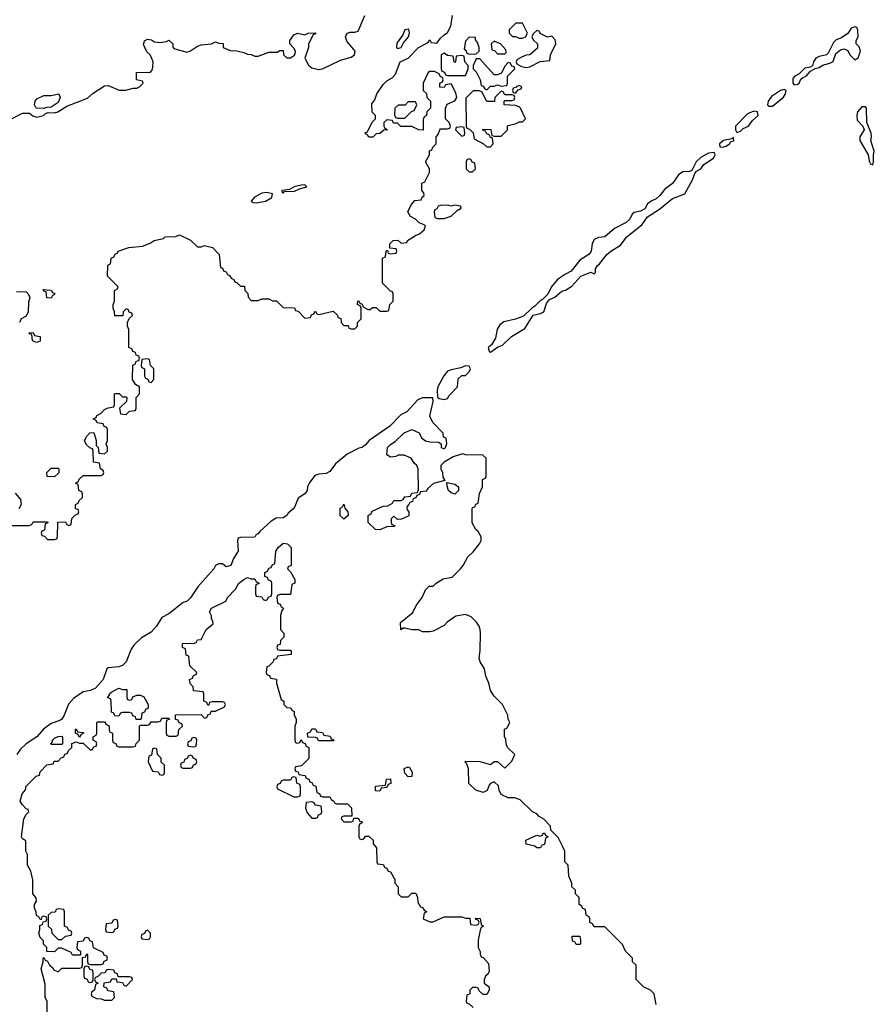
# Model space of a CAD drawing. Header units: inches. Extents: x 2769379 to 2883802, y 684208 to 828654.
# Tile 142 of 256: x 2803775 to 2808559, y 762852 to 768366. Entities that reach past the tile are written whole.
import ezdxf

# ---------------------------------------------------------------- set-up
doc = ezdxf.new("R2010")
doc.units = ezdxf.units.IN
doc.header["$MEASUREMENT"] = 0
doc.layers.add('C8706', color=7, linetype='Continuous')

msp = doc.modelspace()

# ---------------------------------------------------------------- linework, layer by layer
at = {"layer": 'C8706', "color": 2}
for points, elevation in [([(2803728.9, 767811.1), (2803790, 767842), (2803830, 767842), (2803847.1, 767827.1), (2803870, 767821), (2803908, 767830), (2803919, 767841), (2803933.2, 767846.8), (2803970, 767844.9), (2803988, 767850), (2804038.4, 767881.6), (2804154.1, 767925.8), (2804185.6, 767954.4), (2804250, 767996), (2804270, 767998), (2804331.1, 767971.1), (2804368.9, 767971.1), (2804410, 767982), (2804430, 767982), (2804446, 767990), (2804466, 768010), (2804462, 768022), (2804428.4, 768028.4), (2804429.2, 768070.8), (2804507.3, 768072.7), (2804516.4, 768083.6), (2804520.4, 768099.6), (2804522, 768130), (2804512.9, 768152.9), (2804504, 768170), (2804485.4, 768185.4), (2804467.5, 768227.5), (2804472.5, 768247.5), (2804490, 768257.3), (2804513, 768253), (2804530, 768242.8), (2804562, 768238), (2804596.4, 768243.6), (2804610, 768251), (2804632, 768230), (2804632.7, 768212.7), (2804643.6, 768203.6), (2804710, 768184.7), (2804730, 768191.3), (2804770, 768218), (2804790, 768224.7), (2804848.4, 768231.6), (2804870, 768242), (2804890, 768234), (2804912.7, 768232.7), (2804914, 768210), (2804952.7, 768192.7), (2804990, 768192), (2805030, 768182), (2805050, 768172), (2805071.1, 768171.1), (2805090, 768162), (2805110, 768162), (2805170, 768184.7), (2805215.3, 768184.7), (2805230, 768194), (2805250, 768194), (2805252, 768170), (2805270, 768152), (2805290, 768152), (2805313.2, 768166.8), (2805316.4, 768176.4), (2805318, 768190), (2805310, 768206), (2805286, 768230), (2805286, 768250), (2805310, 768282), (2805330, 768291), (2805370, 768282), (2805390, 768291.3), (2805430, 768292), (2805430, 768286), (2805418, 768282), (2805392, 768230), (2805391.3, 768210), (2805371.3, 768150), (2805390.7, 768110.7), (2805410, 768096), (2805447.5, 768087.5), (2805469.3, 768090.7), (2805570, 768138.8), (2805630, 768156), (2805648.7, 768170), (2805653.2, 768190), (2805605.8, 768245.8), (2805599.3, 768270), (2805601.5, 768278.5), (2805609.3, 768290.7), (2805624.1, 768295.9), (2805650, 768296), (2805670, 768302), (2805706, 768390)], 6), ([(2803730, 765534), (2803827.3, 765532.7), (2803842, 765538), (2803850, 765554), (2803930, 765554), (2803932.7, 765547.3), (2803918, 765542), (2803912.7, 765507.3), (2803898, 765502), (2803894, 765490), (2803898, 765478), (2803912.7, 765472.7), (2803930, 765454), (2803970, 765454), (2803982, 765458), (2803986, 765470), (2803987.3, 765552.7), (2804030, 765554), (2804038, 765538), (2804050, 765534), (2804062, 765538), (2804067.3, 765572.7), (2804087.3, 765592.7), (2804102, 765598), (2804106, 765610), (2804102, 765622), (2804087.3, 765627.3), (2804086, 765650), (2804102, 765658), (2804107.3, 765672.7), (2804126, 765690), (2804126, 765710), (2804122, 765722), (2804106, 765730), (2804102, 765762), (2804086, 765770), (2804102, 765778), (2804107.3, 765792.7), (2804130, 765814), (2804230, 765814), (2804242, 765818), (2804246, 765830), (2804242, 765842), (2804226, 765850), (2804222, 765882), (2804187.3, 765887.3), (2804186, 765950), (2804182, 765962), (2804167.3, 765967.3), (2804147.3, 765987.3), (2804138, 766010), (2804150, 766034), (2804167.3, 766052.7), (2804190, 766054), (2804202, 766010), (2804202, 765982), (2804214, 765970), (2804218, 765938), (2804250, 765934), (2804266, 765950), (2804266, 765970), (2804258, 765990), (2804266, 766010), (2804266, 766070), (2804262, 766082), (2804247.3, 766087.3), (2804242, 766102), (2804207.3, 766107.3), (2804202, 766122), (2804186, 766130), (2804202, 766138), (2804206, 766150), (2804230, 766162), (2804250, 766182), (2804270, 766192), (2804302, 766198), (2804306, 766210), (2804306, 766270), (2804310, 766272), (2804331.6, 766271.6), (2804350, 766254), (2804370, 766254), (2804374, 766250), (2804372.7, 766227.3), (2804334, 766190), (2804338, 766158), (2804370, 766154), (2804390, 766174), (2804422, 766178), (2804426, 766190), (2804426, 766250), (2804446, 766270), (2804446, 766310), (2804422, 766322), (2804406, 766350), (2804408.4, 766431.6), (2804422, 766438), (2804427.3, 766452.7), (2804442, 766458), (2804446, 766470), (2804442, 766482), (2804427.3, 766487.3), (2804422, 766502), (2804407.3, 766507.3), (2804402, 766522), (2804386, 766530), (2804386, 766630), (2804378, 766650), (2804378, 766670), (2804387.3, 766692.7), (2804406, 766710), (2804402, 766722), (2804387.3, 766727.3), (2804382, 766742), (2804370, 766746), (2804354, 766730), (2804352.7, 766707.3), (2804307.3, 766707.3), (2804306, 766730), (2804298, 766750), (2804298, 766770), (2804306, 766790), (2804306, 766850), (2804322, 766858), (2804326, 766870), (2804266, 766930), (2804268.4, 766991.6), (2804282, 766998), (2804286, 767030), (2804302, 767038), (2804310, 767054), (2804322, 767058), (2804326, 767070), (2804386, 767090), (2804462, 767098), (2804504.7, 767115.3), (2804528, 767130), (2804579, 767141), (2804588, 767150), (2804648.7, 767151.3), (2804670, 767162), (2804730, 767132), (2804770, 767094), (2804790, 767094), (2804810, 767102), (2804854, 767090), (2804891.6, 767051.6), (2804898, 766978), (2804910, 766974), (2804918, 766958), (2804930, 766954), (2804938, 766938), (2804950, 766934), (2804958, 766918), (2804974, 766910), (2804978, 766898), (2804992.7, 766892.7), (2805010, 766874), (2805032.7, 766872.7), (2805034, 766850), (2805051.6, 766831.6), (2805052.7, 766812.7), (2805070, 766794), (2805110, 766794), (2805130, 766802), (2805170, 766802), (2805190, 766792), (2805211.6, 766791.6), (2805250, 766754), (2805312.7, 766752.7), (2805318, 766738), (2805332.7, 766732.7), (2805370, 766694), (2805402, 766698), (2805407.3, 766712.7), (2805422, 766718), (2805430, 766734), (2805438, 766718), (2805450, 766714), (2805530, 766734), (2805552.7, 766712.7), (2805558, 766698), (2805572.7, 766692.7), (2805574, 766670), (2805590, 766654), (2805612.7, 766652.7), (2805618, 766638), (2805630, 766634), (2805650, 766634), (2805666, 766650), (2805666, 766670), (2805686, 766690), (2805686, 766750), (2805682, 766762), (2805666, 766770), (2805668.4, 766791.6), (2805674, 766790), (2805678, 766778), (2805692.7, 766772.7), (2805698, 766758), (2805723.6, 766743.6), (2805736.4, 766743.6), (2805750, 766754), (2805770, 766754), (2805790, 766734), (2805830, 766734), (2805842, 766738), (2805846, 766770), (2805866, 766790), (2805866, 766830), (2805862, 766842), (2805850, 766846), (2805806, 766890), (2805806, 767030), (2805822, 767038), (2805826, 767070), (2805830, 767074), (2805834, 767074), (2805838, 767058), (2805850, 767054), (2805882, 767058), (2805886, 767070), (2805882, 767082), (2805846, 767086), (2805846, 767110), (2805866, 767130), (2805891.6, 767131.6), (2805910, 767114), (2805942, 767118), (2805946, 767130), (2805990, 767158), (2806013.6, 767166.4), (2806038, 767190), (2806046, 767210), (2806038, 767218), (2806010, 767228), (2805990, 767248), (2805963.1, 767263.1), (2805948, 767290), (2805966, 767330), (2805987.3, 767352.7), (2806022, 767358), (2806027.3, 767372.7), (2806038, 767382), (2806036.4, 767396.4), (2806026, 767410), (2806026, 767450), (2806042, 767458), (2806068, 767510), (2806068, 767530), (2806046, 767570), (2806068, 767610), (2806068, 767632), (2806082, 767638), (2806087.3, 767652.7), (2806106, 767670), (2806106, 767710), (2806116.4, 767723.6), (2806126, 767750), (2806130, 767754), (2806170, 767754), (2806182, 767758), (2806186, 767770), (2806178, 767790), (2806158, 767810), (2806158, 767870), (2806168, 767892), (2806210, 767912), (2806222, 767930), (2806216.4, 767956.4), (2806190, 768006), (2806158, 768002), (2806150, 767986), (2806127.3, 767987.3), (2806126, 768010), (2806142, 768018), (2806146, 768030), (2806142, 768042), (2806130, 768046), (2806122, 768062), (2806096.4, 768076.4), (2806070, 768075.3), (2806062, 768070), (2806034, 768010), (2806034, 767970), (2806052.7, 767952.7), (2806054, 767930), (2806074, 767910), (2806074, 767870), (2806054, 767850), (2806051.3, 767828.7), (2806038, 767822), (2806032.7, 767807.3), (2806032.7, 767747.3), (2806008.4, 767748.4), (2805970, 767768), (2805908.4, 767768.4), (2805890, 767786), (2805867.3, 767787.3), (2805862, 767802), (2805830, 767806), (2805814, 767790), (2805814, 767770), (2805818, 767758), (2805834, 767750), (2805812.7, 767747.3), (2805790, 767728), (2805770, 767726), (2805751.6, 767708.4), (2805730, 767708), (2805722, 767722), (2805710, 767726), (2805708.4, 767731.6), (2805722, 767738), (2805747.3, 767792.7), (2805766, 767810), (2805766, 767830), (2805748.4, 767848.4), (2805746, 767894), (2805763.1, 767916.9), (2805773.2, 767950), (2805810, 768002.8), (2805830, 768022.8), (2805859.6, 768040.4), (2805878.4, 768061.6), (2805904, 768130), (2805949.5, 768150.5), (2806008, 768210), (2806062, 768238), (2806070, 768254), (2806078, 768238), (2806110, 768234), (2806130, 768262), (2806150, 768282), (2806170, 768294), (2806188, 768330), (2806198, 768390)], 2), ([(2803756.4, 766843.6), (2803810, 766842), (2803822, 766830), (2803832, 766810), (2803823.6, 766783.6), (2803822, 766730), (2803810, 766706), (2803782, 766690), (2803774, 766670)], 2), ([(2807338, 762850), (2807326, 762910), (2807306, 762930), (2807266, 762950), (2807226, 762990), (2807226, 763070), (2807206, 763090), (2807206, 763110), (2807166, 763150), (2807150, 763186), (2807050, 763286), (2806990, 763286), (2806982, 763302), (2806966, 763310), (2806966, 763330), (2806962, 763342), (2806946, 763350), (2806942, 763382), (2806927.3, 763387.3), (2806922, 763402), (2806906, 763410), (2806906, 763450), (2806886, 763470), (2806886, 763490), (2806866, 763510), (2806866, 763530), (2806848, 763570), (2806846, 763630), (2806826, 763650), (2806826, 763710), (2806818, 763730), (2806790, 763786), (2806747.3, 763827.3), (2806746, 763850), (2806708.4, 763888.4), (2806683.1, 763903.1), (2806670, 763918), (2806646, 763930), (2806576.4, 763996.4), (2806547.3, 764007.3), (2806508.4, 764008.4), (2806470, 764026), (2806458, 764050), (2806455.3, 764075.3), (2806430, 764098), (2806410, 764088), (2806402, 764078), (2806391.1, 764048.9), (2806370, 764038), (2806328, 764050), (2806288.4, 764088.4), (2806288, 764170), (2806278, 764198), (2806266, 764210), (2806270, 764214), (2806350.8, 764210.8), (2806410, 764194), (2806430, 764212), (2806450, 764212), (2806490, 764174), (2806530, 764214), (2806546, 764250), (2806506, 764290), (2806498, 764310), (2806496.4, 764336.4), (2806488, 764350), (2806488.4, 764391.6), (2806502, 764398), (2806518, 764430), (2806508.4, 764448.4), (2806508, 764470), (2806478, 764530), (2806430, 764578), (2806410, 764608.7), (2806401.2, 764650), (2806383.7, 764690), (2806376, 764730), (2806352.7, 764770), (2806346.6, 764790), (2806352.9, 764832.9), (2806354, 764930), (2806353.2, 764950), (2806346, 764970), (2806331.8, 764991.8), (2806301.5, 765021.5), (2806270, 765035.3), (2806215.3, 765024.7), (2806167.7, 764992.3), (2806150, 764974), (2806090, 764942), (2806070, 764938), (2806030, 764938), (2806008.4, 764948.4), (2805970, 764948.7), (2805930, 764958), (2805922, 764958), (2805908.4, 764948.4), (2805906, 764990), (2805974.6, 765045.4), (2805994.6, 765085.4), (2806028, 765130), (2806047.3, 765172.7), (2806067.3, 765192.7), (2806090, 765194), (2806106, 765210), (2806145.6, 765234.4), (2806196, 765244), (2806242, 765290), (2806258, 765310), (2806283.2, 765356.8), (2806314, 765386), (2806348.7, 765430), (2806358, 765450), (2806358, 765470), (2806340.4, 765500.4), (2806328, 765510), (2806308.4, 765548.4), (2806307.3, 765627.3), (2806310, 765634), (2806322, 765638), (2806327.3, 765652.7), (2806342, 765658), (2806348.4, 765711.6), (2806366, 765750), (2806366, 765790), (2806382, 765798), (2806386, 765810), (2806386, 765910), (2806367.3, 765927.3), (2806270, 765928), (2806254, 765934), (2806202, 765918), (2806150, 765888), (2806132, 765870), (2806132, 765850), (2806142, 765830), (2806143.6, 765803.6), (2806154, 765786), (2806091.1, 765768.9), (2806059.6, 765740.4), (2806050, 765726), (2806018, 765722), (2806012.7, 765707.3), (2805998, 765702), (2805992.7, 765687.3), (2805978, 765682), (2805972.7, 765667.3), (2805958, 765662), (2805954, 765650), (2805942, 765638), (2805943.6, 765623.6), (2805952.7, 765607.3), (2805954, 765590), (2805950, 765586), (2805911.6, 765568.4), (2805890, 765566), (2805870, 765586), (2805854, 765570), (2805854, 765550), (2805858, 765538), (2805872.7, 765532.7), (2805872.7, 765527.3), (2805830, 765526), (2805790, 765508), (2805766, 765510), (2805726, 765550), (2805726, 765590), (2805742, 765598), (2805747.3, 765612.7), (2805810, 765642), (2805836.4, 765643.6), (2805862, 765658), (2805870, 765674), (2805910, 765674), (2805922, 765678), (2805930, 765694), (2805962, 765698), (2805970, 765714), (2806002, 765718), (2806007.3, 765732.7), (2806006, 765850), (2805998, 765870), (2805982, 765882), (2805966, 765910), (2805927.3, 765927.3), (2805892.7, 765927.3), (2805879.6, 765920.4), (2805850, 765915.3), (2805830, 765928), (2805834, 765970), (2805850, 765986), (2805877.2, 766002.8), (2805927.2, 766052.8), (2805970, 766071.3), (2806010, 766052), (2806024, 766024), (2806047.1, 766007.1), (2806070, 766001), (2806119.6, 765999.6), (2806134, 765990), (2806134, 765970), (2806150, 765962), (2806158, 765970), (2806166, 765990), (2806162, 766022), (2806147.3, 766027.3), (2806146, 766050), (2806088, 766110), (2806070, 766146), (2806088.4, 766228.4), (2806087.3, 766247.3), (2806030, 766249), (2806003, 766237), (2805942, 766170), (2805907.5, 766152.5), (2805846, 766090), (2805730.5, 766009.5), (2805710, 765984), (2805691.3, 765970), (2805674, 765966), (2805607.1, 765932.9), (2805541.6, 765878.4), (2805510, 765835.3), (2805490, 765825.2), (2805450, 765821.2), (2805427.5, 765812.5), (2805394.8, 765770), (2805386, 765750), (2805384.7, 765730), (2805371, 765710), (2805334, 765686), (2805310.7, 765630), (2805278, 765602), (2805270, 765589), (2805250, 765575.3), (2805210, 765574), (2805182, 765558), (2805119.6, 765500.4), (2805110, 765486), (2805098, 765482), (2805090, 765468), (2805010, 765466), (2804998, 765462), (2804994, 765450), (2804998, 765390), (2804970.8, 765349.2), (2804956, 765310), (2804930, 765302), (2804910, 765318), (2804890, 765318), (2804871.6, 765308.4), (2804862, 765290), (2804770.9, 765189.1), (2804730, 765128), (2804712, 765110), (2804690, 765102), (2804610, 765038), (2804570, 765018), (2804541, 764970), (2804510, 764935.3), (2804456, 764904), (2804414.8, 764865.2), (2804398.8, 764841.2), (2804370.4, 764769.6), (2804350.4, 764749.6), (2804330, 764740.9), (2804270, 764735.3), (2804262, 764730), (2804241, 764670), (2804198, 764622), (2804170.5, 764609.5), (2804130, 764602), (2804075.3, 764564.7), (2804047.3, 764532.7), (2804022.8, 764470), (2804010, 764448.7), (2803999.1, 764440.9), (2803950, 764424), (2803907.1, 764392.9), (2803870.7, 764349.3), (2803811.3, 764310), (2803779.8, 764280.2), (2803758, 764250)], 2), ([(2803750, 765714), (2803779.6, 765679.6), (2803782, 765650), (2803770, 765626)], 2), ([(2803928, 762770), (2803928, 762870), (2803918, 762890), (2803916.4, 762963.6), (2803895.3, 763050), (2803906, 763090), (2803906, 763110), (2803910, 763114), (2803918, 763098), (2803930, 763094), (2803942, 763070), (2803958, 763058), (2803965.4, 763045.4), (2803990, 763034), (2804010, 763054), (2804110, 763054), (2804122, 763058), (2804126, 763070), (2804126, 763114), (2804142, 763118), (2804150, 763134), (2804154, 763130), (2804154, 763090), (2804158, 763078), (2804170, 763074), (2804230, 763074), (2804242, 763078), (2804247.3, 763092.7), (2804262, 763098), (2804266, 763110), (2804262, 763122), (2804247.3, 763127.3), (2804242, 763142), (2804187.3, 763167.3), (2804182, 763202), (2804167.3, 763207.3), (2804162, 763222), (2804150, 763226), (2804138, 763222), (2804130, 763206), (2804098, 763202), (2804094, 763170), (2804098, 763158), (2804114, 763150), (2804114, 763126), (2804070, 763126), (2804062, 763142), (2804010, 763166), (2803990, 763166), (2803970, 763146), (2803927.3, 763147.3), (2803926, 763170), (2803908.4, 763188.4), (2803907.3, 763207.3), (2803890, 763226), (2803882, 763250), (2803888, 763270), (2803888, 763292), (2803902, 763298), (2803906, 763314), (2803922, 763318), (2803926, 763330), (2803922, 763342), (2803910, 763346), (2803898, 763342), (2803894, 763326), (2803890, 763326), (2803882, 763342), (2803868.4, 763348.4), (2803867.3, 763367.3), (2803858, 763390), (2803858, 763410), (2803868, 763430), (2803867.3, 763447.3), (2803848, 763470), (2803848.4, 763548.4), (2803836.4, 763596.4), (2803818, 763630), (2803818, 763690), (2803809, 763710), (2803808, 763768), (2803790, 763778), (2803784, 763790), (2803798, 763890), (2803810, 763914), (2803826, 763930), (2803822, 763942), (2803810, 763946), (2803790, 763968), (2803778, 763990), (2803788, 764030), (2803807.3, 764052.7), (2803810, 764074), (2803866, 764130), (2803886, 764134), (2803890, 764154), (2803927.3, 764192.7), (2803962, 764198), (2803967.3, 764212.7), (2803990, 764214), (2804007.3, 764232.7), (2804022, 764238), (2804027.3, 764252.7), (2804042, 764258), (2804047.3, 764272.7), (2804066, 764290), (2804067.3, 764312.7), (2804090, 764322), (2804110, 764314), (2804130, 764314), (2804170, 764274), (2804182, 764278), (2804187.3, 764292.7), (2804202, 764298), (2804206, 764310), (2804202, 764322), (2804186, 764330), (2804186, 764350), (2804202, 764358), (2804206, 764370), (2804206, 764430), (2804210, 764434), (2804250, 764434), (2804258, 764418), (2804272.7, 764412.7), (2804278, 764378), (2804294, 764370), (2804294, 764330), (2804298, 764318), (2804312.7, 764312.7), (2804318, 764298), (2804330, 764294), (2804410, 764294), (2804422, 764298), (2804427.3, 764312.7), (2804446, 764330), (2804446, 764410), (2804450, 764414), (2804490, 764414), (2804502, 764418), (2804510, 764434), (2804550, 764434), (2804562, 764438), (2804570, 764454), (2804610, 764454), (2804612.7, 764447.3), (2804598, 764442), (2804594, 764430), (2804594, 764370), (2804598, 764358), (2804610, 764354), (2804650, 764354), (2804662, 764358), (2804666, 764390), (2804686, 764410), (2804682, 764422), (2804667.3, 764427.3), (2804662, 764442), (2804647.3, 764447.3), (2804647.3, 764472.7), (2804790, 764474), (2804810, 764454), (2804822, 764458), (2804827.3, 764472.7), (2804842, 764478), (2804847.3, 764492.7), (2804870, 764494), (2804922, 764518), (2804926, 764530), (2804922, 764542), (2804910, 764546), (2804850, 764546), (2804838, 764542), (2804832.7, 764527.3), (2804827.3, 764527.3), (2804822, 764542), (2804806, 764550), (2804806, 764590), (2804802, 764602), (2804747.3, 764607.3), (2804746, 764630), (2804728.4, 764648.4), (2804726, 764670), (2804742, 764678), (2804747.3, 764692.7), (2804762, 764698), (2804766, 764710), (2804727.3, 764747.3), (2804722, 764802), (2804707.3, 764807.3), (2804702, 764842), (2804686, 764850), (2804686, 764870), (2804690, 764874), (2804747.3, 764872.7), (2804762, 764878), (2804770, 764892), (2804790, 764894), (2804818, 764950), (2804858, 764982), (2804856.4, 764996.4), (2804848, 765012), (2804848, 765028), (2804838, 765050), (2804848, 765070), (2804928, 765110), (2804938, 765130), (2804983.1, 765176.9), (2805002, 765210), (2805030, 765231.3), (2805050, 765242), (2805070, 765234), (2805090, 765234), (2805098, 765218), (2805112.7, 765212.7), (2805112.7, 765207.3), (2805098, 765202), (2805094, 765190), (2805094, 765150), (2805098, 765138), (2805130, 765134), (2805138, 765118), (2805150, 765114), (2805162, 765118), (2805167.3, 765132.7), (2805182, 765138), (2805186, 765150), (2805186, 765210), (2805182, 765222), (2805167.3, 765227.3), (2805162, 765242), (2805147.3, 765247.3), (2805146, 765270), (2805162, 765278), (2805170, 765294), (2805182, 765298), (2805190, 765314), (2805202, 765318), (2805209, 765390), (2805222, 765410), (2805250, 765434.8), (2805274, 765430), (2805294, 765410), (2805294, 765310), (2805278, 765302), (2805274, 765290), (2805290, 765274), (2805314, 765230), (2805314, 765210), (2805298, 765202), (2805290, 765146), (2805230, 765146), (2805218, 765142), (2805214, 765130), (2805218, 765098), (2805232.7, 765092.7), (2805238, 765078), (2805252, 765070), (2805242, 765058), (2805234, 765030), (2805234, 764950), (2805254, 764930), (2805252.7, 764907.3), (2805234, 764890), (2805232.7, 764867.3), (2805218, 764862), (2805214, 764850), (2805218, 764838), (2805230, 764834), (2805290, 764834), (2805294, 764830), (2805294, 764810), (2805218, 764802), (2805212.7, 764787.3), (2805198, 764782), (2805194, 764770), (2805170, 764746), (2805158, 764742), (2805154, 764710), (2805158, 764698), (2805172.7, 764692.7), (2805178, 764678), (2805212.7, 764672.7), (2805212, 764650), (2805238, 764558), (2805254, 764550), (2805254, 764530), (2805270, 764514), (2805292.7, 764512.7), (2805298, 764498), (2805311.6, 764491.6), (2805312, 764470), (2805322, 764450), (2805322, 764430), (2805314, 764410), (2805314, 764330), (2805318, 764318), (2805330, 764314), (2805342, 764318), (2805350, 764334), (2805358, 764318), (2805372.7, 764312.7), (2805378, 764298), (2805394, 764290), (2805392.7, 764227.3), (2805352.7, 764187.3), (2805318, 764182), (2805314, 764170), (2805318, 764158), (2805332.7, 764152.7), (2805338, 764138), (2805372.7, 764132.7), (2805378, 764118), (2805392.7, 764112.7), (2805398, 764098), (2805410, 764094), (2805418, 764078), (2805432.7, 764072.7), (2805438, 764038), (2805452.7, 764032.7), (2805458, 764018), (2805470, 764014), (2805510, 764014), (2805518, 763998), (2805534, 763990), (2805538, 763978), (2805550, 763974), (2805610, 763974), (2805632.7, 763952.7), (2805634, 763906), (2805590, 763906), (2805578, 763902), (2805574, 763890), (2805590, 763874), (2805630, 763874), (2805642, 763878), (2805646, 763894), (2805670, 763894), (2805678, 763878), (2805692.7, 763872.7), (2805692.7, 763867.3), (2805678, 763862), (2805674, 763850), (2805674, 763790), (2805678, 763778), (2805690, 763774), (2805702, 763778), (2805710, 763794), (2805730, 763794), (2805754, 763770), (2805754, 763750), (2805772.7, 763727.3), (2805774, 763650), (2805778, 763638), (2805810, 763634), (2805818, 763618), (2805830, 763614), (2805838, 763598), (2805850, 763594), (2805874, 763550), (2805874, 763530), (2805894, 763510), (2805894, 763470), (2805910, 763454), (2805950, 763454), (2805970, 763474), (2805990, 763474), (2805994, 763470), (2806002, 763450), (2806003.6, 763423.6), (2806018, 763398), (2806032.7, 763392.7), (2806038, 763378), (2806054, 763370), (2806038, 763362), (2806034, 763330), (2806070, 763314), (2806090, 763314), (2806150, 763342), (2806250, 763342), (2806270, 763334), (2806294, 763334), (2806298, 763298), (2806330, 763294), (2806342, 763298), (2806346, 763310), (2806342, 763322), (2806327.3, 763327.3), (2806326, 763334), (2806351.6, 763331.6), (2806358, 763298), (2806372, 763290), (2806358, 763282), (2806352.7, 763267.3), (2806341, 763210), (2806341, 763170), (2806352, 763148), (2806352, 763132), (2806358, 763118), (2806370, 763114), (2806399.6, 763079.6), (2806403.6, 763036.4), (2806396.9, 763023.1), (2806382, 763010), (2806374, 762990), (2806374, 762970), (2806402, 762950), (2806402, 762930), (2806390, 762906), (2806370, 762906), (2806347.3, 762927.3), (2806342, 762942), (2806330, 762946), (2806310, 762946), (2806294, 762930), (2806294, 762910), (2806278, 762902), (2806274, 762870), (2806278, 762858), (2806290, 762854), (2806312.7, 762832.7)], 2)]:
    msp.add_lwpolyline(points, dxfattribs=dict(at, elevation=elevation))
for points, elevation in [([(2806552.7, 768347.3), (2806514, 768310), (2806514, 768290), (2806532.7, 768272.7), (2806550, 768272), (2806570, 768262), (2806590, 768262), (2806606, 768270), (2806618, 768290), (2806590, 768346)], 2), ([(2805952.5, 768312.5), (2805930, 768309), (2805918.6, 768281.4), (2805886, 768234), (2805884, 768210), (2805890, 768205.5), (2805910, 768210.8), (2805923.9, 768236.1), (2805951.1, 768270), (2805957.6, 768290)], 6), ([(2806670, 768306), (2806650, 768286), (2806642, 768270), (2806650, 768254), (2806674, 768230), (2806672.7, 768207.3), (2806631, 768169), (2806610, 768168), (2806583.6, 768156.4), (2806558, 768142), (2806554, 768130), (2806558, 768118), (2806583.6, 768103.6), (2806610, 768098), (2806630, 768102), (2806688.4, 768131.6), (2806742, 768138), (2806746, 768170), (2806775.3, 768230), (2806773.2, 768253.2), (2806753.6, 768273.6), (2806728.7, 768268.7), (2806688.4, 768288.4), (2806682, 768302)], 2), ([(2808450, 768326), (2808430, 768318), (2808411.1, 768288.9), (2808375.3, 768264.7), (2808346.4, 768253.6), (2808330, 768238), (2808301, 768179), (2808291, 768169), (2808250, 768159), (2808232, 768150), (2808218, 768130), (2808212.7, 768107.3), (2808199.6, 768100.4), (2808170, 768095.3), (2808138, 768062), (2808114, 768050), (2808103.6, 768036.4), (2808102, 768010), (2808110, 768002), (2808130, 768004.7), (2808138, 768010), (2808148, 768032), (2808158, 768042), (2808178, 768050), (2808202, 768078), (2808227.3, 768092.7), (2808250, 768098), (2808269, 768111), (2808310, 768122), (2808328.4, 768131.6), (2808344, 768176), (2808370, 768198), (2808390, 768202), (2808410, 768194), (2808422, 768170), (2808450, 768142), (2808468.4, 768151.6), (2808482, 768190), (2808473.6, 768213.6), (2808458, 768230), (2808458, 768250), (2808468, 768270), (2808467.3, 768307.3), (2808462, 768322)], 2), ([(2806290, 768268), (2806270, 768246), (2806262, 768202), (2806274, 768190), (2806278, 768178), (2806292.7, 768172.7), (2806330, 768174), (2806346, 768190), (2806346, 768210), (2806338, 768238), (2806326, 768254), (2806326, 768266)], 2), ([(2806430, 768246), (2806414, 768230), (2806418, 768198), (2806432.7, 768192.7), (2806450, 768174), (2806490, 768174), (2806498, 768182), (2806496.4, 768196.4), (2806466, 768230)], 2), ([(2806150, 768178), (2806134, 768170), (2806134, 768090), (2806138, 768078), (2806152.7, 768072.7), (2806158, 768058), (2806170, 768054), (2806270, 768054), (2806286, 768090), (2806286, 768110), (2806266, 768130), (2806262, 768162), (2806250, 768166), (2806218, 768162), (2806214, 768130), (2806210, 768126), (2806206, 768130), (2806202, 768162), (2806170, 768166)], 2), ([(2806350, 768146), (2806330, 768146), (2806314, 768110), (2806314, 768090), (2806330, 768074), (2806352, 768030), (2806358, 767998), (2806370, 767994), (2806378, 767978), (2806390, 767974), (2806410, 767994), (2806430, 767994), (2806450, 768002), (2806470, 767994), (2806502, 767998), (2806506, 768010), (2806506, 768050), (2806546, 768090), (2806542, 768102), (2806530, 768106), (2806522, 768122), (2806510, 768126), (2806490, 768106), (2806472.7, 768067.3), (2806450, 768058), (2806430, 768058)], 2), ([(2803910, 767868), (2803866, 767870), (2803858, 767890), (2803862, 767910), (2803870, 767922), (2803910, 767942), (2803950, 767941), (2803994, 767950), (2804001, 767930), (2803990, 767902), (2803950, 767875.3), (2803925.4, 767874.6)], 6), ([(2806347.3, 767967.3), (2806312.7, 767967.3), (2806272.7, 767927.3), (2806274, 767770), (2806278, 767758), (2806292.7, 767752.7), (2806312.7, 767732.7), (2806318, 767698), (2806371.6, 767671.6), (2806390, 767654), (2806410, 767654), (2806426, 767670), (2806422, 767702), (2806410, 767706), (2806402, 767722), (2806390, 767726), (2806382, 767742), (2806370, 767746), (2806367.3, 767752.7), (2806411.6, 767751.6), (2806418, 767718), (2806430, 767714), (2806470, 767714), (2806506, 767750), (2806506, 767770), (2806510, 767774), (2806554.6, 767785.4), (2806570, 767794), (2806590, 767794), (2806606, 767810), (2806578, 767870), (2806570, 767878), (2806550, 767886), (2806486, 767890), (2806486, 767910), (2806490, 767914), (2806530, 767914), (2806542, 767918), (2806546, 767930), (2806542, 767942), (2806530, 767946), (2806490, 767946), (2806482, 767962), (2806470, 767966), (2806434, 767930), (2806432, 767908), (2806390, 767908), (2806362, 767962)], 2), ([(2806570, 767998), (2806554, 767990), (2806554, 767986), (2806538, 767982), (2806534, 767970), (2806538, 767958), (2806550, 767954), (2806566, 767974), (2806582, 767978), (2806586, 767990)], 2), ([(2808055.3, 767975.3), (2808034, 767970), (2807983.5, 767936.5), (2807964.7, 767910), (2807962, 767890), (2807970, 767882), (2807990, 767881), (2808050, 767932), (2808062, 767950), (2808066, 767970)], 2), ([(2805990, 767906), (2805950, 767906), (2805932, 767888), (2805892.7, 767887.3), (2805874, 767870), (2805872.7, 767832.7), (2805878, 767818), (2805890, 767814), (2805930, 767814), (2805967.3, 767852.7), (2805982, 767858), (2805998, 767890)], 2), ([(2807885.4, 767854.6), (2807850, 767838), (2807782, 767770), (2807782, 767750), (2807790, 767734), (2807810, 767742), (2807824, 767756), (2807855.3, 767770), (2807878, 767802), (2807908, 767830), (2807906, 767850)], 2), ([(2808510, 767878), (2808490, 767878), (2808464.7, 767850), (2808461, 767830), (2808463.5, 767803.5), (2808494, 767770), (2808502, 767750), (2808478, 767710), (2808478, 767690), (2808524.7, 767610), (2808530, 767574), (2808538, 767558), (2808550, 767554), (2808555.3, 767570), (2808554, 767610), (2808559, 767630), (2808539, 767690), (2808544, 767710), (2808542, 767730), (2808518, 767790), (2808515.3, 767870)], 2), ([(2806250, 767766), (2806218, 767762), (2806214, 767750), (2806250, 767714), (2806262, 767718), (2806266, 767730), (2806262, 767762)], 2), ([(2807770, 767706), (2807762, 767698), (2807714, 767690), (2807692, 767670), (2807694, 767654), (2807710, 767652), (2807730, 767658), (2807748, 767670), (2807756.4, 767683.6), (2807771.9, 767688.1)], 2), ([(2807662, 767622), (2807630, 767619), (2807590, 767595.3), (2807562, 767570), (2807538, 767522), (2807523.6, 767516.4), (2807486.8, 767513.2), (2807462, 767498), (2807430, 767448.7), (2807384.9, 767415.1), (2807358.8, 767381.2), (2807338, 767362), (2807310, 767349.2), (2807290, 767334), (2807273.7, 767306.3), (2807250, 767293.2), (2807214.4, 767285.6), (2807204, 767276), (2807190.5, 767249.5), (2807170.5, 767229.5), (2807103.8, 767196.2), (2807050.5, 767149.5), (2807014.4, 767145.6), (2806990, 767135.3), (2806978.8, 767110), (2806974, 767070), (2806961, 767050), (2806910, 767019), (2806862.5, 766957.5), (2806830, 766941.2), (2806784.7, 766910), (2806750, 766868), (2806731.6, 766828.4), (2806701, 766799), (2806690, 766794), (2806659.1, 766760.9), (2806642, 766750), (2806594.8, 766705.2), (2806550, 766689.2), (2806485.5, 766674.5), (2806462.5, 766657.5), (2806447.7, 766632.3), (2806438, 766582), (2806415.3, 766544.7), (2806398, 766530), (2806402, 766510), (2806410, 766504.7), (2806448.9, 766531.1), (2806476.6, 766543.4), (2806527.6, 766592.4), (2806603.2, 766636.8), (2806648.4, 766711.6), (2806690, 766721), (2806708, 766730), (2806724, 766776), (2806741.2, 766798.8), (2806770, 766811.3), (2806810, 766844.7), (2806830, 766851.3), (2806865.6, 766874.4), (2806915.3, 766930), (2806971.6, 766951.6), (2806990, 766942), (2806998, 766950), (2806998, 766970), (2807008.7, 766990), (2807021.2, 766998.8), (2807061.2, 767050), (2807084, 767070), (2807137.5, 767102.5), (2807173.2, 767150), (2807260.2, 767219.8), (2807290, 767261), (2807356, 767304), (2807430, 767364.7), (2807498, 767390), (2807542, 767470), (2807554.6, 767505.4), (2807563.1, 767516.9), (2807588, 767530), (2807605.2, 767554.8), (2807658, 767590), (2807668, 767610)], 2), ([(2806290, 767586), (2806278, 767582), (2806274, 767570), (2806274, 767530), (2806290, 767514), (2806310, 767514), (2806326, 767530), (2806322, 767562), (2806307.3, 767567.3), (2806302, 767582)], 2), ([(2805157.7, 767397.7), (2805130, 767393.6), (2805088.6, 767371.4), (2805071.3, 767350), (2805082.5, 767342.5), (2805100.4, 767340.4), (2805150, 767348.9), (2805186.6, 767370), (2805189, 767390)], 6), ([(2805370, 767442), (2805350, 767439.3), (2805312, 767430), (2805284.9, 767415.1), (2805242, 767410), (2805242, 767402), (2805250, 767394), (2805256.4, 767403.6), (2805270, 767406), (2805310, 767404.4), (2805340.9, 767419.1), (2805382, 767430)], 6), ([(2806210, 767328), (2806190, 767322), (2806170, 767328), (2806130, 767326), (2806118, 767322), (2806110, 767306), (2806098, 767302), (2806094, 767290), (2806098, 767258), (2806112.7, 767252.7), (2806150, 767252), (2806190, 767264.7), (2806223.1, 767296.9), (2806246, 767310), (2806242, 767322)], 2), ([(2803950, 766806), (2803927.3, 766807.3), (2803922, 766842), (2803910, 766846), (2803906, 766854), (2803951.6, 766851.6), (2803958, 766838), (2803970, 766834), (2803970, 766826), (2803958, 766822)], 2), ([(2803870, 766558), (2803850, 766566), (2803846, 766570), (2803842, 766602), (2803830, 766606), (2803827.3, 766612.7), (2803850, 766614), (2803858, 766598), (2803890, 766592), (2803890, 766566)], 2), ([(2804490, 766466), (2804458, 766462), (2804454, 766430), (2804458, 766418), (2804474, 766410), (2804474, 766370), (2804478, 766358), (2804492.7, 766352.7), (2804498, 766338), (2804510, 766334), (2804526, 766350), (2804526, 766410), (2804506, 766430), (2804502, 766462)], 2), ([(2806270, 766428), (2806244.7, 766415.3), (2806190, 766405.2), (2806170, 766397.2), (2806148.2, 766371.8), (2806116, 766310), (2806111.3, 766290), (2806112.7, 766252.7), (2806123.6, 766243.6), (2806150, 766238), (2806170, 766244.7), (2806179, 766261), (2806226, 766310), (2806230, 766354), (2806250, 766374), (2806270, 766374), (2806290, 766394), (2806298, 766410), (2806290, 766426)], 2), ([(2803970, 765806), (2803928.4, 765808.4), (2803926, 765830), (2803950, 765854), (2803990, 765854), (2803994, 765850), (2803992.7, 765827.3)], 2), ([(2806210, 765709), (2806190, 765715.3), (2806175.3, 765730), (2806167.3, 765752.7), (2806166, 765774), (2806210, 765764.7), (2806232, 765750), (2806232, 765730)], 2), ([(2805590, 765568), (2805568, 765590), (2805568, 765630), (2805582, 765638), (2805590, 765652), (2805594, 765630), (2805612, 765610), (2805614, 765590)], 2), ([(2804350, 764614), (2804374, 764614), (2804374, 764570), (2804378, 764558), (2804390, 764554), (2804402, 764558), (2804407.3, 764572.7), (2804430, 764582), (2804450, 764582), (2804470, 764574), (2804494, 764530), (2804494, 764510), (2804478, 764502), (2804472.7, 764487.3), (2804458, 764482), (2804454, 764450), (2804450, 764446), (2804427.3, 764447.3), (2804422, 764462), (2804407.3, 764467.3), (2804402, 764482), (2804390, 764486), (2804350, 764486), (2804338, 764482), (2804330, 764466), (2804307.3, 764467.3), (2804302, 764482), (2804288, 764488), (2804286, 764550), (2804282, 764562), (2804266, 764570), (2804278, 764582), (2804278, 764590), (2804290, 764602), (2804330, 764622)], 2), ([(2804110, 764346), (2804102, 764362), (2804086, 764370), (2804086, 764390), (2804090, 764394), (2804098, 764378), (2804130, 764374), (2804134, 764370), (2804118, 764362)], 2), ([(2805448, 764328), (2805442, 764342), (2805430, 764346), (2805387.3, 764347.3), (2805386, 764370), (2805402, 764378), (2805410, 764394), (2805430, 764394), (2805438, 764378), (2805470, 764374), (2805478, 764358), (2805512.7, 764352.7), (2805518, 764338), (2805532.7, 764332.7), (2805530, 764328)], 2), ([(2803950, 764306), (2803948, 764310), (2803958, 764322), (2803958, 764330), (2803970, 764342), (2803990, 764352), (2804010, 764354), (2804014, 764350), (2804014, 764310), (2804010, 764306)], 2), ([(2804750, 764346), (2804738, 764342), (2804732.7, 764327.3), (2804718, 764322), (2804714, 764310), (2804718, 764298), (2804750, 764294), (2804762, 764298), (2804766, 764330), (2804762, 764342)], 2), ([(2804530, 764286), (2804518, 764282), (2804512.7, 764247.3), (2804498, 764242), (2804494, 764210), (2804518, 764158), (2804550, 764154), (2804558, 764138), (2804570, 764134), (2804582, 764138), (2804586, 764150), (2804586, 764190), (2804567.3, 764207.3), (2804566, 764230), (2804546, 764250), (2804542, 764282)], 2), ([(2804730, 764246), (2804718, 764242), (2804712.7, 764227.3), (2804698, 764222), (2804692.7, 764207.3), (2804678, 764202), (2804674, 764190), (2804678, 764178), (2804690, 764174), (2804730, 764174), (2804742, 764178), (2804747.3, 764192.7), (2804762, 764198), (2804766, 764210), (2804762, 764222), (2804747.3, 764227.3), (2804742, 764242)], 2), ([(2805950, 764126), (2805930, 764146), (2805927.3, 764172.7), (2805950, 764182), (2805956.9, 764176.9), (2805971.1, 764151.1), (2805970, 764128)], 2), ([(2805310, 764126), (2805298, 764122), (2805290, 764106), (2805250, 764106), (2805238, 764102), (2805232.7, 764087.3), (2805218, 764082), (2805214, 764070), (2805218, 764058), (2805310, 764014), (2805330, 764014), (2805342, 764018), (2805346, 764030), (2805346, 764070), (2805342, 764082), (2805326, 764090), (2805322, 764122)], 2), ([(2805790, 764046), (2805767.3, 764047.3), (2805767.3, 764072.7), (2805822, 764078), (2805827.3, 764112.7), (2805850, 764114), (2805852.7, 764087.3), (2805838, 764082), (2805830, 764066), (2805798, 764062)], 2), ([(2805410, 763986), (2805378, 763982), (2805374, 763950), (2805383.6, 763923.6), (2805410, 763894), (2805430, 763894), (2805442, 763898), (2805447.3, 763912.7), (2805462, 763918), (2805466, 763930), (2805462, 763962), (2805430, 763966), (2805422, 763982)], 2), ([(2806670, 763728), (2806658, 763738), (2806610, 763748), (2806608, 763770), (2806670, 763798), (2806686, 763794), (2806702, 763798), (2806706, 763810), (2806712.7, 763812.7), (2806718, 763798), (2806734, 763790), (2806718, 763782), (2806712.7, 763747.3), (2806698, 763742), (2806690, 763728)], 2), ([(2803990, 763386), (2803978, 763382), (2803972.7, 763367.3), (2803950, 763366), (2803934, 763350), (2803934, 763290), (2803952.7, 763272.7), (2803954, 763250), (2803974, 763230), (2803990, 763214), (2804010, 763214), (2804030, 763234), (2804062, 763238), (2804066, 763250), (2804062, 763262), (2804047.3, 763267.3), (2804042, 763282), (2804026, 763290), (2804026, 763370), (2804022, 763382)], 2), ([(2804310, 763326), (2804298, 763322), (2804290, 763306), (2804258, 763302), (2804254, 763270), (2804258, 763258), (2804290, 763254), (2804302, 763258), (2804307.3, 763272.7), (2804322, 763278), (2804326, 763290), (2804322, 763322)], 2), ([(2804490, 763266), (2804478, 763262), (2804472.7, 763247.3), (2804458, 763242), (2804454, 763230), (2804458, 763218), (2804490, 763214), (2804502, 763218), (2804506, 763230), (2804506, 763250)], 2), ([(2806890, 763186), (2806882, 763202), (2806870, 763206), (2806867.3, 763232.7), (2806910, 763234), (2806914, 763210), (2806914, 763190), (2806910, 763186)], 2), ([(2804150, 763066), (2804138, 763062), (2804134, 763050), (2804134, 763010), (2804138, 762998), (2804152.7, 762992.7), (2804158, 762978), (2804170, 762974), (2804182, 762978), (2804186, 762990), (2804186, 763030), (2804182, 763042), (2804167.3, 763047.3), (2804162, 763062)], 2), ([(2804270, 763046), (2804258, 763042), (2804252.7, 763027.3), (2804230, 763026), (2804212.7, 763007.3), (2804198, 763002), (2804194, 762990), (2804198, 762978), (2804214, 762970), (2804198, 762962), (2804194, 762930), (2804178, 762922), (2804174, 762910), (2804178, 762898), (2804203.6, 762883.6), (2804230, 762882), (2804250, 762874), (2804290, 762874), (2804306, 762890), (2804302, 762922), (2804267.3, 762927.3), (2804262, 762942), (2804246, 762950), (2804247.3, 762972.7), (2804282, 762978), (2804290, 762994), (2804314, 762994), (2804318, 762978), (2804350, 762974), (2804358, 762958), (2804370, 762954), (2804406, 762990), (2804402, 763002), (2804390, 763006), (2804326, 763006), (2804322, 763022), (2804307.3, 763027.3), (2804302, 763042)], 2)]:
    msp.add_lwpolyline(points, close=True, dxfattribs=dict(at, elevation=elevation))

doc.saveas('drawing.dxf')
